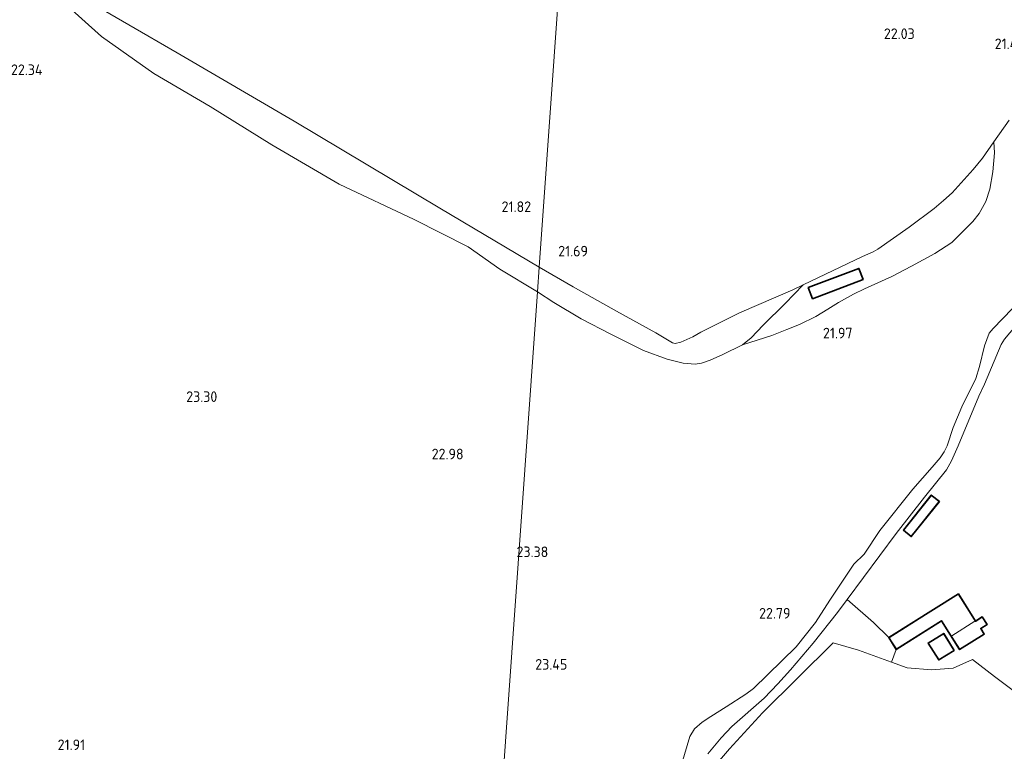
# Model space of a CAD drawing. Extents: x 196936 to 200438, y 361224 to 364196.
# Tile 237 of 256: x 198802 to 198969, y 363225 to 363349. Entities that reach past the tile are written whole.
import ezdxf
from ezdxf.enums import TextEntityAlignment as Align

# ---------------------------------------------------------------- set-up
doc = ezdxf.new("R2010")
doc.units = 0
for name, color, linetype, lineweight in [('B-ME-GR-BOS-GV', 40, 'Continuous', 13), ('B-ME-GR-BOUWLAND_AKKERBOUW-GV', 80, 'Continuous', 13), ('B-ME-GR-GRAS-GV', 60, 'Continuous', 13), ('B-ME-GW-TALUD_KRUIN-G', 90, 'Continuous', 18), ('B-ME-GW-TALUD_TEEN-G', 90, 'Continuous', 18), ('B-ME-IE-TERREINAFSCHEIDING_KUNSTMATIG_HEKWERK-G', 20, 'IE-TERREINAFSCHEIDING-KUNSTMATIG', 18), ('B-ME-KG-KADASTRAAL_DAKRAND-G', 170, 'Continuous', 18), ('B-ME-KG-KADASTRAAL_NOK-G', 10, 'Continuous', 18), ('B-ME-OG-BEBOUWING_SCHUUR-GV', 7, 'Continuous', 35), ('B-ME-OG-HOOGTEPUNT-S', 7, 'Continuous', 25), ('B-ME-OG-TERREIN_ERF-GV', 7, 'Continuous', 18)]:
    doc.layers.add(name, color=color, linetype=linetype, lineweight=lineweight)
doc.styles.add('NLCS-ISO-ANNOTATIVE-T18', font='NLCS-ISO.ttf', dxfattribs={"height": 1.8})
doc.linetypes.add('IE-TERREINAFSCHEIDING-KUNSTMATIG', pattern='A,4,[82,NLCS.SHX,S=0.75,R=90,X=0,Y=0],4,-2', length=10)

# ---------------------------------------------------------------- blocks, each defined once
blk = doc.blocks.new('SAL-HOOGTELABEL-SO')
at = {"color": 0, "linetype": 'ByBlock', "lineweight": -2, "style": 'NLCS-ISO-ANNOTATIVE-T18'}
blk.add_attdef('HOOGTE', text='', height=1.8, dxfattribs=at).set_placement((2.79, 0), align=Align.RIGHT)

msp = doc.modelspace()

# ---------------------------------------------------------------- linework, layer by layer
at = {"layer": 'B-ME-GR-BOS-GV'}
for points in [[(198798.413, 363357.006, 22.01), (198802.617, 363356.138, 21.979), (198806.341, 363353.851, 21.597), (198809.473, 363351.284, 21.82), (198815.592, 363345.825, 22.233), (198824.45, 363339.531, 22.836), (198834.01, 363333.934, 23.13), (198844.433, 363327.485, 23.48), (198855.851, 363320.825, 23.4), (198868.576, 363314.825, 22.86), (198877.712, 363310.197, 22.59), (198883.092, 363306.391, 22.574), (198889.46, 363302.525, 22.51), (198879.672, 363165.201, 22.288)], [(198879.672, 363165.201, 22.288), (198889.46, 363302.525, 22.51), (198892.257, 363300.76, 22.632), (198896.845, 363297.952, 22.65), (198901.903, 363295.405, 22.587), (198907.448, 363292.617, 22.573), (198911.459, 363291.133, 22.587), (198914.174, 363290.448, 22.519), (198916.208, 363290.311, 22.605), (198917.247, 363290.464, 22.623), (198918.738, 363290.988, 22.681), (198920.878, 363291.928, 22.704), (198924.205, 363293.55, 22.632), (198929.19, 363295.135, 22.344), (198931.722, 363296.164, 22.254), (198933.884, 363297.005, 22.2), (198936.644, 363298.395, 22.096), (198938.653, 363299.635, 22.096), (198940.46, 363300.767, 22.164), (198943.029, 363302.176, 22.056), (198944.909, 363303.077, 21.939), (198949.495, 363305.149, 21.876), (198952.834, 363306.898, 21.772), (198956.786, 363309.033, 21.79), (198959.659, 363310.923, 21.772), (198961.605, 363312.809, 21.772), (198963.272, 363314.467, 21.763), (198964.331, 363315.801, 21.745), (198965.431, 363317.866, 21.741), (198966.15, 363319.97, 21.7), (198966.629, 363322.864, 21.691), (198966.92, 363326.129, 21.714), (198966.816, 363327.962, 21.61), (198969.386, 363331.639, 21.552)], [(198969.918, 363299.68, 22.429), (198966.664, 363296.318, 22.13), (198966.017, 363295.557, 22.081), (198965.234, 363293.411, 21.965), (198964.347, 363289.911, 21.871), (198963.73, 363287.844, 21.889), (198961.352, 363283.062, 21.947), (198959.928, 363279.583, 22.13), (198958.89, 363276.479, 22.273), (198958.373, 363275.419, 22.295), (198957.701, 363274.405, 22.313), (198956.338, 363272.825, 22.327), (198953.081, 363269.115, 22.411), (198947.463, 363262.081, 22.371), (198944.816, 363258.12, 22.411), (198943.092, 363256.417, 22.429), (198939.026, 363250.309, 22.711), (198936.553, 363246.49, 22.809), (198933.287, 363242.367, 22.84), (198926.05, 363235.335, 22.796), (198924.777, 363234.35, 22.814), (198921.424, 363232.236, 22.818), (198918.848, 363230.586, 22.84), (198917.387, 363229.619, 22.809), (198916.067, 363228.479, 22.733), (198915.273, 363227.193, 22.697), (198913.897, 363222.597, 22.765)]]:
    msp.add_polyline3d(points, dxfattribs=at)
at = {"layer": 'B-ME-GR-BOUWLAND_AKKERBOUW-GV'}
msp.add_polyline3d([(198896.096, 363395.632, 21.4), (198889.761, 363306.747, 21.477), (198872.926, 363316.715, 21.421), (198848.215, 363331.48, 21.325), (198828.409, 363343.034, 21.189), (198811.983, 363352.607, 21.101), (198798.511, 363360.469, 21.109), (198797.156, 363361.114, 21.085), (198796.864, 363360.795, 21.109), (198796.481, 363360.185, 21.222), (198785.539, 363365.757, 21.158), (198843.269, 363414.062, 21.085), (198852.463, 363421.282, 21.183), (198856.902, 363418.728, 21.183), (198868.8, 363411.833, 21.175), (198878.959, 363405.281, 21.231), (198888.868, 363399.669, 21.327)], close=True, dxfattribs=at)
msp.add_polyline3d([(198969.386, 363331.639, 21.552), (198966.816, 363327.962, 21.61), (198964.882, 363325.213, 21.624), (198963.317, 363323.29, 21.637), (198959.761, 363319.326, 21.741), (198958.287, 363318.002, 21.763), (198956.687, 363316.69, 21.759), (198952.439, 363313.498, 21.763), (198947.151, 363309.802, 21.768), (198946.37, 363309.336, 21.718), (198944.532, 363308.527, 21.709), (198934.471, 363303.737, 21.823), (198932.712, 363302.912, 21.835), (198923.718, 363298.972, 21.799), (198917.127, 363295.722, 21.826), (198915.801, 363294.925, 21.817), (198913.73, 363294.043, 21.871), (198912.777, 363293.785, 21.867), (198912.34, 363293.892, 21.871), (198909.535, 363295.609, 21.691), (198902.827, 363299.248, 21.556), (198895.528, 363303.392, 21.498), (198889.761, 363306.747, 21.477), (198896.096, 363395.632, 21.4)], dxfattribs=at)
at = {"layer": 'B-ME-GR-GRAS-GV'}
for points in [[(198798.511, 363360.469, 21.109), (198811.983, 363352.607, 21.101), (198828.409, 363343.034, 21.189), (198848.215, 363331.48, 21.325), (198872.926, 363316.715, 21.421), (198889.761, 363306.747, 21.477), (198889.46, 363302.525, 22.51), (198883.092, 363306.391, 22.574), (198877.712, 363310.197, 22.59), (198868.576, 363314.825, 22.86), (198855.851, 363320.825, 23.4), (198844.433, 363327.485, 23.48), (198834.01, 363333.934, 23.13), (198824.45, 363339.531, 22.836), (198815.592, 363345.825, 22.233), (198809.473, 363351.284, 21.82), (198806.341, 363353.851, 21.597), (198802.617, 363356.138, 21.979), (198798.413, 363357.006, 22.01)], [(198913.897, 363222.597, 22.765), (198915.273, 363227.193, 22.697), (198916.067, 363228.479, 22.733), (198917.387, 363229.619, 22.809), (198918.848, 363230.586, 22.84), (198921.424, 363232.236, 22.818), (198924.777, 363234.35, 22.814), (198926.05, 363235.335, 22.796), (198933.287, 363242.367, 22.84), (198936.553, 363246.49, 22.809), (198939.026, 363250.309, 22.711), (198943.092, 363256.417, 22.429), (198944.816, 363258.12, 22.411), (198947.463, 363262.081, 22.371), (198953.081, 363269.115, 22.411), (198956.338, 363272.825, 22.327), (198957.701, 363274.405, 22.313), (198958.373, 363275.419, 22.295), (198958.89, 363276.479, 22.273), (198959.928, 363279.583, 22.13), (198961.352, 363283.062, 21.947), (198963.73, 363287.844, 21.889), (198964.347, 363289.911, 21.871), (198965.234, 363293.411, 21.965), (198966.017, 363295.557, 22.081), (198966.664, 363296.318, 22.13), (198969.918, 363299.68, 22.429)], [(198968.605, 363294.534, 21.362), (198968.071, 363293.634, 21.362), (198965.248, 363286.926, 21.353), (198964.253, 363284.897, 21.402), (198960.752, 363276.478, 21.487), (198959.639, 363273.888, 21.514), (198958.791, 363272.384, 21.532), (198955.063, 363267.767, 21.581), (198950.258, 363261.573, 21.429), (198941.96, 363250.422, 21.403), (198940.331, 363248.232, 21.398), (198936.192, 363242.988, 21.438), (198932.316, 363238.481, 21.434), (198930.208, 363236.117, 21.407), (198927.905, 363233.709, 21.452), (198922.413, 363228.917, 21.8), (198920.601, 363226.968, 21.845), (198918.33, 363224.239, 21.836)], [(198918.33, 363224.239, 21.836), (198920.601, 363226.968, 21.845), (198922.413, 363228.917, 21.8), (198927.905, 363233.709, 21.452), (198930.208, 363236.117, 21.407), (198932.316, 363238.481, 21.434), (198936.192, 363242.988, 21.438), (198940.331, 363248.232, 21.398), (198941.96, 363250.422, 21.403), (198946.411, 363246.488, 21.57), (198949.012, 363243.957, 21.624), (198950.268, 363241.957, 21.561), (198949.437, 363239.791, 21.527), (198943.857, 363241.81, 21.395), (198939.547, 363243.098, 21.381), (198927.615, 363231.224, 21.552), (198921.999, 363225.108, 21.66), (198916.553, 363218.784, 21.521)], [(198916.553, 363218.784, 21.521), (198921.999, 363225.108, 21.66), (198927.615, 363231.224, 21.552), (198939.547, 363243.098, 21.381), (198943.857, 363241.81, 21.395), (198949.437, 363239.791, 21.527), (198952.115, 363238.822, 21.579), (198956.266, 363238.507, 21.651), (198959.897, 363238.755, 21.633), (198963.17, 363240.218, 21.656), (198966.909, 363237.359, 21.539), (198970.328, 363234.818, 21.458)]]:
    msp.add_polyline3d(points, dxfattribs=at)
for points in [[(198952.834, 363306.898, 21.772), (198949.495, 363305.149, 21.876), (198944.909, 363303.077, 21.939), (198943.029, 363302.176, 22.056), (198940.46, 363300.767, 22.164), (198938.653, 363299.635, 22.096), (198936.644, 363298.395, 22.096), (198933.884, 363297.005, 22.2), (198931.722, 363296.164, 22.254), (198929.19, 363295.135, 22.344), (198924.205, 363293.55, 22.632), (198925.667, 363294.749, 22.443), (198927.736, 363296.911, 22.209), (198931.425, 363300.576, 22.015), (198934.471, 363303.737, 21.823), (198944.532, 363308.527, 21.709), (198946.37, 363309.336, 21.718), (198947.151, 363309.802, 21.768), (198952.439, 363313.498, 21.763), (198956.687, 363316.69, 21.759), (198958.287, 363318.002, 21.763), (198959.761, 363319.326, 21.741), (198963.317, 363323.29, 21.637), (198964.882, 363325.213, 21.624), (198966.816, 363327.962, 21.61), (198966.92, 363326.129, 21.714), (198966.629, 363322.864, 21.691), (198966.15, 363319.97, 21.7), (198965.431, 363317.866, 21.741), (198964.331, 363315.801, 21.745), (198963.272, 363314.467, 21.763), (198961.605, 363312.809, 21.772), (198959.659, 363310.923, 21.772), (198956.786, 363309.033, 21.79)], [(198912.34, 363293.892, 21.871), (198912.777, 363293.785, 21.867), (198913.73, 363294.043, 21.871), (198915.801, 363294.925, 21.817), (198917.127, 363295.722, 21.826), (198923.718, 363298.972, 21.799), (198932.712, 363302.912, 21.835), (198934.471, 363303.737, 21.823), (198931.425, 363300.576, 22.015), (198927.736, 363296.911, 22.209), (198925.667, 363294.749, 22.443), (198924.205, 363293.55, 22.632), (198920.878, 363291.928, 22.704), (198918.738, 363290.988, 22.681), (198917.247, 363290.464, 22.623), (198916.208, 363290.311, 22.605), (198914.174, 363290.448, 22.519), (198911.459, 363291.133, 22.587), (198907.448, 363292.617, 22.573), (198901.903, 363295.405, 22.587), (198896.845, 363297.952, 22.65), (198892.257, 363300.76, 22.632), (198889.46, 363302.525, 22.51), (198889.761, 363306.747, 21.477), (198895.528, 363303.392, 21.498), (198902.827, 363299.248, 21.556), (198909.535, 363295.609, 21.691)], [(198935.354, 363303.275, 21.822), (198936.075, 363301.37, 21.918), (198944.653, 363304.618, 21.718), (198943.932, 363306.523, 21.782)]]:
    msp.add_polyline3d(points, close=True, dxfattribs=at)
at = {"layer": 'B-ME-GW-TALUD_KRUIN-G'}
for points in [[(198798.413, 363357.006, 22.01), (198802.617, 363356.138, 21.979), (198806.341, 363353.851, 21.597), (198809.473, 363351.284, 21.82), (198815.592, 363345.825, 22.233), (198824.45, 363339.531, 22.836), (198834.01, 363333.934, 23.13), (198844.433, 363327.485, 23.48), (198855.851, 363320.825, 23.4), (198868.576, 363314.825, 22.86), (198877.712, 363310.197, 22.59), (198883.092, 363306.391, 22.574), (198889.46, 363302.525, 22.51)], [(198889.46, 363302.525, 22.51), (198892.257, 363300.76, 22.632), (198896.845, 363297.952, 22.65), (198901.903, 363295.405, 22.587), (198907.448, 363292.617, 22.573), (198911.459, 363291.133, 22.587), (198914.174, 363290.448, 22.519), (198916.208, 363290.311, 22.605), (198917.247, 363290.464, 22.623), (198918.738, 363290.988, 22.681), (198920.878, 363291.928, 22.704), (198924.205, 363293.55, 22.632), (198925.667, 363294.749, 22.443), (198927.736, 363296.911, 22.209), (198931.425, 363300.576, 22.015), (198934.471, 363303.737, 21.823)], [(198969.918, 363299.68, 22.429), (198966.664, 363296.318, 22.13), (198966.017, 363295.557, 22.081), (198965.234, 363293.411, 21.965), (198964.347, 363289.911, 21.871), (198963.73, 363287.844, 21.889), (198961.352, 363283.062, 21.947), (198959.928, 363279.583, 22.13), (198958.89, 363276.479, 22.273), (198958.373, 363275.419, 22.295), (198957.701, 363274.405, 22.313), (198956.338, 363272.825, 22.327), (198953.081, 363269.115, 22.411), (198947.463, 363262.081, 22.371), (198944.816, 363258.12, 22.411), (198943.092, 363256.417, 22.429), (198939.026, 363250.309, 22.711), (198936.553, 363246.49, 22.809), (198933.287, 363242.367, 22.84), (198926.05, 363235.335, 22.796), (198924.777, 363234.35, 22.814), (198921.424, 363232.236, 22.818), (198918.848, 363230.586, 22.84), (198917.387, 363229.619, 22.809), (198916.067, 363228.479, 22.733), (198915.273, 363227.193, 22.697), (198913.897, 363222.597, 22.765)]]:
    msp.add_polyline3d(points, dxfattribs=at)
at = {"layer": 'B-ME-GW-TALUD_TEEN-G'}
for points in [[(198889.761, 363306.747, 21.477), (198872.926, 363316.715, 21.421), (198848.215, 363331.48, 21.325), (198828.409, 363343.034, 21.189), (198811.983, 363352.607, 21.101), (198798.511, 363360.469, 21.109), (198797.156, 363361.114, 21.085), (198796.864, 363360.795, 21.109), (198796.481, 363360.185, 21.222), (198796.145, 363359.423, 21.236)], [(198986.108, 363316.399, 21.523), (198984.695, 363314.106, 21.529), (198983.876, 363312.777, 21.478), (198982.504, 363310.785, 21.434), (198979.112, 363306.674, 21.434), (198972.562, 363299.224, 21.42), (198968.605, 363294.534, 21.362), (198968.071, 363293.634, 21.362), (198965.248, 363286.926, 21.353), (198964.253, 363284.897, 21.402), (198960.752, 363276.478, 21.487), (198959.639, 363273.888, 21.514), (198958.791, 363272.384, 21.532), (198955.063, 363267.767, 21.581), (198950.258, 363261.573, 21.429)], [(198889.761, 363306.747, 21.477), (198895.528, 363303.392, 21.498), (198902.827, 363299.248, 21.556), (198909.535, 363295.609, 21.691), (198912.34, 363293.892, 21.871), (198912.777, 363293.785, 21.867), (198913.73, 363294.043, 21.871), (198915.801, 363294.925, 21.817), (198917.127, 363295.722, 21.826), (198923.718, 363298.972, 21.799), (198932.712, 363302.912, 21.835), (198934.471, 363303.737, 21.823)], [(198930.208, 363236.117, 21.407), (198927.905, 363233.709, 21.452), (198922.413, 363228.917, 21.8), (198920.601, 363226.968, 21.845), (198918.33, 363224.239, 21.836)]]:
    msp.add_polyline3d(points, dxfattribs=at)
at = {"layer": 'B-ME-IE-TERREINAFSCHEIDING_KUNSTMATIG_HEKWERK-G'}
for points in [[(198950.258, 363261.573, 21.429), (198941.96, 363250.422, 21.403), (198940.331, 363248.232, 21.398), (198936.192, 363242.988, 21.438), (198932.316, 363238.481, 21.434), (198930.208, 363236.117, 21.407)], [(198941.96, 363250.422, 21.403), (198946.411, 363246.488, 21.57), (198949.012, 363243.957, 21.624)], [(198916.553, 363218.784, 21.521), (198921.999, 363225.108, 21.66), (198927.615, 363231.224, 21.552), (198939.547, 363243.098, 21.381), (198943.857, 363241.81, 21.395), (198949.437, 363239.791, 21.527), (198952.115, 363238.822, 21.579), (198956.266, 363238.507, 21.651), (198959.897, 363238.755, 21.633), (198963.17, 363240.218, 21.656), (198966.909, 363237.359, 21.539), (198970.328, 363234.818, 21.458)]]:
    msp.add_polyline3d(points, dxfattribs=at)
at = {"layer": 'B-ME-KG-KADASTRAAL_DAKRAND-G'}
for points in [[(198936.104, 363301.434, 24.1), (198935.419, 363303.246, 24.082), (198943.903, 363306.459, 24.096), (198944.589, 363304.647, 24.1)], [(198952.803, 363261.157, 22.817), (198951.541, 363262.173, 22.634), (198956.213, 363268.038, 22.634), (198957.507, 363266.994, 22.817)], [(198963.688, 363246.673, 24.499), (198963.73, 363246.7, 23.651), (198964.836, 363247.394, 23.651), (198965.596, 363246.184, 23.656), (198964.523, 363245.51, 23.867), (198965.119, 363244.56, 23.373), (198961.014, 363241.982, 23.418), (198957.959, 363246.847, 23.23), (198950.284, 363242.026, 23.243), (198949.081, 363243.941, 22.79), (198960.786, 363251.293, 22.799)], [(198957.495, 363240.241, 23.963), (198955.742, 363243.011, 23.762), (198958.298, 363244.588, 23.762), (198960.019, 363241.781, 23.972)]]:
    msp.add_polyline3d(points, close=True, dxfattribs=at)
at = {"layer": 'B-ME-KG-KADASTRAAL_NOK-G'}
msp.add_polyline3d([(198963.586, 363246.742, 24.597), (198959.662, 363244.229, 24.545)], dxfattribs=at)
at = {"layer": 'B-ME-OG-BEBOUWING_SCHUUR-GV'}
for points in [[(198944.653, 363304.618, 21.718), (198936.075, 363301.37, 21.918), (198935.354, 363303.275, 21.822), (198943.932, 363306.523, 21.782)], [(198957.577, 363267.001, 21.383), (198952.81, 363261.087, 21.437), (198951.471, 363262.165, 21.423), (198956.205, 363268.108, 21.473)], [(198960.802, 363251.362, 21.642), (198963.704, 363246.742, 21.624), (198964.852, 363247.463, 21.637), (198965.665, 363246.168, 21.597), (198964.592, 363245.494, 21.624), (198965.188, 363244.544, 21.624), (198960.998, 363241.913, 21.579), (198957.943, 363246.778, 21.624), (198950.268, 363241.957, 21.561), (198949.012, 363243.957, 21.624)], [(198960.088, 363241.765, 21.575), (198957.479, 363240.173, 21.575), (198955.673, 363243.027, 21.575), (198958.314, 363244.657, 21.575)]]:
    msp.add_polyline3d(points, close=True, dxfattribs=at)
at = {"layer": 'B-ME-OG-TERREIN_ERF-GV'}
msp.add_polyline3d([(198970.328, 363234.818, 21.458), (198966.909, 363237.359, 21.539), (198963.17, 363240.218, 21.656), (198959.897, 363238.755, 21.633), (198956.266, 363238.507, 21.651), (198952.115, 363238.822, 21.579), (198949.437, 363239.791, 21.527), (198950.268, 363241.957, 21.561), (198957.943, 363246.778, 21.624), (198960.998, 363241.913, 21.579), (198965.188, 363244.544, 21.624), (198964.592, 363245.494, 21.624), (198965.665, 363246.168, 21.597), (198964.852, 363247.463, 21.637), (198963.704, 363246.742, 21.624), (198960.802, 363251.362, 21.642), (198949.012, 363243.957, 21.624), (198946.411, 363246.488, 21.57), (198941.96, 363250.422, 21.403), (198950.258, 363261.573, 21.429), (198955.063, 363267.767, 21.581), (198958.791, 363272.384, 21.532), (198959.639, 363273.888, 21.514), (198960.752, 363276.478, 21.487), (198964.253, 363284.897, 21.402), (198965.248, 363286.926, 21.353), (198968.071, 363293.634, 21.362), (198968.605, 363294.534, 21.362)], dxfattribs=at)
for points in [[(198951.471, 363262.165, 21.423), (198952.81, 363261.087, 21.437), (198957.577, 363267.001, 21.383), (198956.205, 363268.108, 21.473)], [(198960.088, 363241.765, 21.575), (198958.314, 363244.657, 21.575), (198955.673, 363243.027, 21.575), (198957.479, 363240.173, 21.575)]]:
    msp.add_polyline3d(points, close=True, dxfattribs=at)

# ---------------------------------------------------------------- block references
at = {"layer": 'B-ME-OG-HOOGTEPUNT-S'}
for p, values in [((198950.608, 363345.393, 22.034), {'HOOGTE': '22.03'}), ((198969.238, 363343.681, 21.446), {'HOOGTE': '21.45'}), ((198802.791, 363339.291, 22.338), {'HOOGTE': '22.34'}), ((198885.595, 363316.076, 21.822), {'HOOGTE': '21.82'}), ((198895.228, 363308.553, 21.692), {'HOOGTE': '21.69'}), ((198940.059, 363294.664, 21.974), {'HOOGTE': '21.97'}), ((198832.405, 363283.888, 23.3), {'HOOGTE': '23.30'}), ((198874.15, 363274.166, 22.978), {'HOOGTE': '22.98'}), ((198888.506, 363257.591, 23.378), {'HOOGTE': '23.38'}), ((198929.544, 363247.177, 22.785), {'HOOGTE': '22.79'}), ((198891.721, 363238.522, 23.447), {'HOOGTE': '23.45'}), ((198810.014, 363224.892, 21.914), {'HOOGTE': '21.91'})]:
    msp.add_blockref('SAL-HOOGTELABEL-SO', p, dxfattribs=at).add_auto_attribs(values)

doc.saveas('drawing.dxf')
